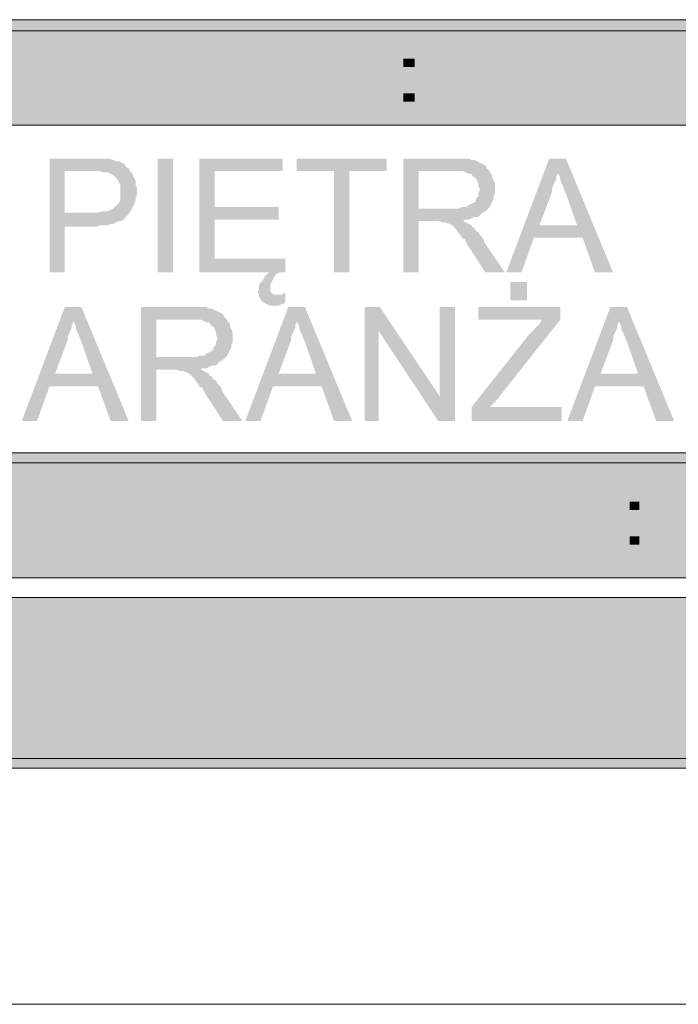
# Model space of a CAD drawing. Header units: millimetres. Extents: x -1147 to 4913, y -2332 to 921.
# Tile 77 of 119: x 4150 to 4250, y -2332 to -2181. Entities that reach past the tile are written whole.
import ezdxf

# ---------------------------------------------------------------- set-up
doc = ezdxf.new("R2010")
doc.units = ezdxf.units.MM
doc.header["$LTSCALE"] = 0.2
doc.layers.add('C00-00-00', color=7, linetype='Continuous')
doc.layers.add('CF7-FB-F5', color=7, linetype='Continuous', true_color=0xf7fbf5)

msp = doc.modelspace()

# ---------------------------------------------------------------- hatches: boundary and pattern name
at = {"layer": 'C00-00-00'}
h = msp.add_hatch(color=256, dxfattribs=at)
h.dxf.hatch_style = 2
h.paths.add_polyline_path([(4061.847, -2181.432), (4061.847, -2183.126), (4876.764, -2183.126)])
h = msp.add_hatch(color=256, dxfattribs=at)
h.dxf.hatch_style = 2
h.paths.add_polyline_path([(4061.847, -2181.432), (4876.764, -2181.432), (4876.764, -2183.126)])
h = msp.add_hatch(color=256, dxfattribs=at)
h.dxf.hatch_style = 2
h.paths.add_polyline_path([(4063.328, -2183.126), (4063.328, -2197.519), (4261.873, -2197.519)])
h = msp.add_hatch(color=256, dxfattribs=at)
h.dxf.hatch_style = 2
h.paths.add_polyline_path([(4063.328, -2183.126), (4261.873, -2183.126), (4261.873, -2197.519)])
h = msp.add_hatch(color=256, dxfattribs=at)
h.dxf.hatch_style = 2
h.paths.add_polyline_path([(4160.694, -2202.599), (4154.133, -2202.599), (4154.133, -2219.954), (4156.461, -2219.954), (4156.461, -2212.97), (4161.328, -2212.97), (4161.754, -2212.758), (4163.022, -2212.758), (4163.447, -2212.547), (4163.873, -2212.547), (4164.294, -2212.334), (4164.719, -2212.123), (4165.141, -2212.123), (4165.353, -2211.913), (4165.775, -2211.489), (4165.987, -2211.276), (4166.2, -2211.065), (4156.461, -2210.853), (4156.461, -2204.503), (4166.409, -2204.503), (4166.2, -2204.08), (4165.775, -2203.869), (4165.566, -2203.445), (4165.141, -2203.233), (4164.719, -2203.022), (4164.294, -2203.022), (4163.873, -2202.81), (4163.234, -2202.599), (4161.328, -2202.599)])
h = msp.add_hatch(color=256, dxfattribs=at)
h.dxf.hatch_style = 2
h.paths.add_polyline_path([(4172.974, -2219.954), (4172.974, -2202.599), (4170.646, -2202.599), (4170.646, -2219.954)])
h = msp.add_hatch(color=256, dxfattribs=at)
h.dxf.hatch_style = 2
h.paths.add_polyline_path([(4189.692, -2202.599), (4176.995, -2202.599), (4176.995, -2219.954), (4187.577, -2219.954), (4187.364, -2220.167), (4186.943, -2220.591), (4186.73, -2221.014), (4186.517, -2221.437), (4186.309, -2221.437), (4186.096, -2221.861), (4186.096, -2222.495), (4185.883, -2222.918), (4186.096, -2223.342), (4186.096, -2223.765), (4188.845, -2223.342), (4188.424, -2223.342), (4187.998, -2223.13), (4187.79, -2222.706), (4187.79, -2221.861), (4187.998, -2221.437), (4188.211, -2221.014), (4188.424, -2220.591), (4188.845, -2220.167), (4189.27, -2219.954), (4190.117, -2219.954), (4190.117, -2217.839), (4179.322, -2217.839), (4179.322, -2211.913), (4189.058, -2211.913), (4189.058, -2210.006), (4179.322, -2210.006), (4179.322, -2204.503), (4189.692, -2204.503)])
h = msp.add_hatch(color=256, dxfattribs=at)
h.dxf.hatch_style = 2
h.paths.add_polyline_path([(4205.567, -2202.599), (4191.811, -2202.599), (4191.811, -2204.503), (4197.525, -2204.503), (4197.525, -2219.954), (4199.853, -2219.954), (4199.853, -2204.503), (4205.567, -2204.503)])
h = msp.add_hatch(color=256, dxfattribs=at)
h.dxf.hatch_style = 2
h.paths.add_polyline_path([(4215.94, -2202.599), (4208.107, -2202.599), (4208.107, -2219.954), (4210.435, -2219.954), (4210.435, -2212.123), (4217.208, -2212.123), (4217.421, -2211.913), (4218.055, -2211.913), (4218.481, -2211.7), (4218.902, -2211.489), (4219.536, -2211.489), (4219.749, -2211.276), (4220.174, -2210.853), (4220.595, -2210.642), (4220.808, -2210.43), (4210.435, -2210.219), (4210.435, -2204.503), (4215.94, -2204.503), (4220.808, -2204.08), (4220.595, -2203.656), (4220.174, -2203.445), (4219.749, -2203.233), (4219.327, -2203.022), (4218.902, -2202.81), (4218.481, -2202.81), (4218.055, -2202.599), (4216.362, -2202.599)])
h = msp.add_hatch(color=256, dxfattribs=at)
h.dxf.hatch_style = 2
h.paths.add_polyline_path([(4232.875, -2202.599), (4230.335, -2202.599), (4223.774, -2219.954), (4226.101, -2219.954), (4228.003, -2214.664), (4235.415, -2214.664), (4228.85, -2212.758), (4230.756, -2207.678), (4230.756, -2207.255), (4230.969, -2206.62), (4231.182, -2206.197), (4231.394, -2205.774), (4231.394, -2205.35), (4231.603, -2204.927), (4231.603, -2204.292)])
h = msp.add_hatch(color=256, dxfattribs=at)
h.dxf.hatch_style = 2
h.paths.add_polyline_path([(4232.875, -2202.599), (4231.603, -2204.292), (4231.603, -2204.716), (4231.816, -2205.137), (4232.028, -2205.561), (4232.028, -2205.985), (4232.241, -2206.408), (4232.45, -2206.831), (4232.662, -2207.467), (4232.875, -2207.891), (4234.569, -2212.758), (4228.85, -2212.758), (4235.415, -2214.664), (4237.317, -2219.954), (4240.07, -2219.954)])
h = msp.add_hatch(color=256, dxfattribs=at)
h.dxf.hatch_style = 2
h.paths.add_polyline_path([(4166.409, -2204.503), (4160.907, -2204.503), (4161.754, -2204.503), (4162.388, -2204.716), (4163.022, -2204.716), (4163.447, -2204.927), (4163.873, -2205.137), (4164.081, -2205.35), (4164.507, -2205.774), (4164.719, -2206.197), (4164.928, -2206.62), (4164.928, -2208.949), (4164.719, -2209.372), (4164.507, -2209.583), (4164.081, -2210.006), (4163.873, -2210.219), (4163.447, -2210.43), (4163.022, -2210.642), (4162.175, -2210.642), (4161.541, -2210.853), (4156.461, -2210.853), (4166.2, -2211.065), (4166.409, -2210.642), (4166.621, -2210.43), (4166.834, -2210.006), (4167.047, -2209.583), (4167.255, -2208.949), (4167.255, -2208.525), (4167.468, -2208.101), (4167.468, -2207.467), (4167.468, -2207.044), (4167.255, -2206.62), (4167.255, -2205.985), (4167.047, -2205.561), (4166.834, -2205.137), (4166.834, -2204.927)])
h = msp.add_hatch(color=256, dxfattribs=at)
h.dxf.hatch_style = 2
h.paths.add_polyline_path([(4220.808, -2204.08), (4215.94, -2204.503), (4217.208, -2204.503), (4217.634, -2204.716), (4218.055, -2204.927), (4218.481, -2204.927), (4218.693, -2205.35), (4219.115, -2205.561), (4219.327, -2205.985), (4219.536, -2206.408), (4219.536, -2206.831), (4219.749, -2207.255), (4219.749, -2207.467), (4219.536, -2207.891), (4219.536, -2208.314), (4219.115, -2208.736), (4219.115, -2209.159), (4218.693, -2209.372), (4218.268, -2209.583), (4217.847, -2209.795), (4217.847, -2210.006), (4217, -2210.006), (4216.574, -2210.219), (4210.435, -2210.219), (4220.808, -2210.43), (4221.234, -2210.006), (4221.446, -2209.583), (4221.655, -2209.159), (4221.868, -2208.736), (4221.868, -2208.314), (4222.08, -2207.891), (4222.08, -2206.408), (4221.868, -2205.985), (4221.655, -2205.561), (4221.655, -2205.137), (4221.234, -2204.716), (4221.234, -2204.503)])
h = msp.add_hatch(color=256, dxfattribs=at)
h.dxf.hatch_style = 2
h.paths.add_polyline_path([(4217.208, -2212.123), (4213.188, -2212.123), (4213.4, -2212.123), (4214.034, -2212.334), (4214.46, -2212.334), (4215.094, -2212.547), (4215.515, -2212.758), (4215.94, -2213.181), (4216.153, -2213.394), (4216.574, -2214.028), (4216.787, -2214.24), (4217, -2214.664), (4217.421, -2214.875), (4217.634, -2215.298), (4217.847, -2215.722), (4218.268, -2216.356), (4220.595, -2219.954), (4223.561, -2219.954), (4220.387, -2215.298), (4220.387, -2215.087), (4220.174, -2214.664), (4219.749, -2214.24), (4219.536, -2213.817), (4219.115, -2213.604), (4218.902, -2213.181), (4218.481, -2212.97), (4218.481, -2212.758), (4218.055, -2212.547), (4217.634, -2212.334)])
h = msp.add_hatch(color=256, dxfattribs=at)
h.dxf.hatch_style = 2
h.paths.add_polyline_path([(4226.948, -2224.189), (4226.948, -2221.437), (4224.407, -2221.437), (4224.407, -2224.189)])
h = msp.add_hatch(color=256, dxfattribs=at)
h.dxf.hatch_style = 2
h.paths.add_polyline_path([(4190.117, -2223.13), (4189.904, -2223.13), (4189.483, -2223.342), (4188.845, -2223.342), (4186.096, -2223.765), (4186.309, -2223.976), (4186.517, -2224.4), (4186.943, -2224.612), (4187.364, -2224.823), (4187.79, -2225.036), (4189.058, -2225.036), (4189.483, -2224.823), (4190.117, -2224.612)])
h = msp.add_hatch(color=256, dxfattribs=at)
h.dxf.hatch_style = 2
h.paths.add_polyline_path([(4159.001, -2225.246), (4156.461, -2225.246), (4149.899, -2242.604), (4152.227, -2242.604), (4154.133, -2237.312), (4161.541, -2237.312), (4154.98, -2235.407), (4156.886, -2230.326), (4156.886, -2229.903), (4157.099, -2229.268), (4157.307, -2228.845), (4157.52, -2228.421), (4157.52, -2227.998), (4157.733, -2227.575), (4157.733, -2226.94)])
h = msp.add_hatch(color=256, dxfattribs=at)
h.dxf.hatch_style = 2
h.paths.add_polyline_path([(4159.001, -2225.246), (4157.733, -2226.94), (4157.733, -2227.364), (4157.945, -2227.787), (4158.154, -2228.21), (4158.154, -2228.634), (4158.367, -2229.057), (4158.579, -2229.481), (4158.792, -2230.115), (4159.001, -2230.539), (4160.694, -2235.407), (4154.98, -2235.407), (4161.541, -2237.312), (4163.447, -2242.604), (4166.2, -2242.604)])
h = msp.add_hatch(color=256, dxfattribs=at)
h.dxf.hatch_style = 2
h.paths.add_polyline_path([(4175.935, -2225.246), (4168.102, -2225.246), (4168.102, -2242.604), (4170.43, -2242.604), (4170.43, -2234.771), (4177.203, -2234.771), (4177.416, -2234.56), (4178.05, -2234.56), (4178.476, -2234.348), (4178.897, -2234.137), (4179.535, -2234.137), (4179.744, -2233.924), (4180.169, -2233.501), (4180.59, -2233.29), (4180.803, -2233.079), (4170.43, -2232.867), (4170.43, -2227.151), (4175.935, -2227.151), (4180.803, -2226.728), (4180.59, -2226.304), (4180.169, -2226.093), (4179.744, -2225.882), (4179.322, -2225.67), (4178.897, -2225.459), (4178.476, -2225.459), (4178.05, -2225.246), (4176.361, -2225.246)])
h = msp.add_hatch(color=256, dxfattribs=at)
h.dxf.hatch_style = 2
h.paths.add_polyline_path([(4193.083, -2225.246), (4190.538, -2225.246), (4183.977, -2242.604), (4186.309, -2242.604), (4188.211, -2237.312), (4195.619, -2237.312), (4189.058, -2235.407), (4190.964, -2230.326), (4190.964, -2229.903), (4191.177, -2229.268), (4191.385, -2228.845), (4191.598, -2228.421), (4191.598, -2227.998), (4191.811, -2227.575), (4191.811, -2226.94)])
h = msp.add_hatch(color=256, dxfattribs=at)
h.dxf.hatch_style = 2
h.paths.add_polyline_path([(4193.083, -2225.246), (4191.811, -2226.94), (4191.811, -2227.364), (4192.023, -2227.787), (4192.232, -2228.21), (4192.232, -2228.634), (4192.445, -2229.057), (4192.657, -2229.481), (4192.87, -2230.115), (4193.083, -2230.539), (4194.772, -2235.407), (4189.058, -2235.407), (4195.619, -2237.312), (4197.525, -2242.604), (4200.278, -2242.604)])
h = msp.add_hatch(color=256, dxfattribs=at)
h.dxf.hatch_style = 2
h.paths.add_polyline_path([(4204.512, -2225.246), (4202.184, -2225.246), (4202.184, -2242.604), (4204.299, -2242.604), (4204.299, -2228.845)])
h = msp.add_hatch(color=256, dxfattribs=at)
h.dxf.hatch_style = 2
h.paths.add_polyline_path([(4204.512, -2225.246), (4204.299, -2228.845), (4213.4, -2242.604), (4213.613, -2238.793)])
h = msp.add_hatch(color=256, dxfattribs=at)
h.dxf.hatch_style = 2
h.paths.add_polyline_path([(4215.94, -2225.246), (4213.613, -2225.246), (4213.613, -2238.793), (4213.4, -2242.604), (4215.94, -2242.604)])
h = msp.add_hatch(color=256, dxfattribs=at)
h.dxf.hatch_style = 2
h.paths.add_polyline_path([(4232.028, -2225.246), (4219.536, -2225.246), (4219.536, -2227.151), (4229.275, -2227.151), (4229.063, -2227.364), (4228.85, -2227.787), (4228.429, -2228.21), (4228.216, -2228.421), (4227.795, -2228.845), (4227.369, -2229.268), (4218.481, -2240.487), (4218.481, -2242.604), (4232.241, -2242.604), (4232.241, -2240.487), (4221.234, -2240.487), (4222.293, -2239.429), (4232.028, -2227.151)])
h = msp.add_hatch(color=256, dxfattribs=at)
h.dxf.hatch_style = 2
h.paths.add_polyline_path([(4242.189, -2225.246), (4239.649, -2225.246), (4233.084, -2242.604), (4235.415, -2242.604), (4237.317, -2237.312), (4244.725, -2237.312), (4238.164, -2235.407), (4240.07, -2230.326), (4240.07, -2229.903), (4240.283, -2229.268), (4240.496, -2228.845), (4240.704, -2228.421), (4240.704, -2227.998), (4240.917, -2227.575), (4240.917, -2226.94)])
h = msp.add_hatch(color=256, dxfattribs=at)
h.dxf.hatch_style = 2
h.paths.add_polyline_path([(4242.189, -2225.246), (4240.917, -2226.94), (4240.917, -2227.364), (4241.13, -2227.787), (4241.342, -2228.21), (4241.342, -2228.634), (4241.551, -2229.057), (4241.764, -2229.481), (4241.976, -2230.115), (4242.189, -2230.539), (4243.878, -2235.407), (4238.164, -2235.407), (4244.725, -2237.312), (4246.631, -2242.604), (4249.384, -2242.604)])
h = msp.add_hatch(color=256, dxfattribs=at)
h.dxf.hatch_style = 2
h.paths.add_polyline_path([(4180.803, -2226.728), (4175.935, -2227.151), (4177.203, -2227.151), (4177.629, -2227.364), (4178.05, -2227.575), (4178.476, -2227.575), (4178.688, -2227.998), (4179.11, -2228.21), (4179.322, -2228.634), (4179.535, -2229.057), (4179.535, -2229.481), (4179.744, -2229.903), (4179.744, -2230.115), (4179.535, -2230.539), (4179.535, -2230.962), (4179.11, -2231.385), (4179.11, -2231.809), (4178.688, -2232.02), (4178.263, -2232.232), (4177.842, -2232.443), (4177.842, -2232.656), (4176.995, -2232.656), (4176.569, -2232.867), (4170.43, -2232.867), (4180.803, -2233.079), (4181.224, -2232.656), (4181.437, -2232.232), (4181.65, -2231.809), (4181.863, -2231.385), (4181.863, -2230.962), (4182.075, -2230.539), (4182.075, -2229.057), (4181.863, -2228.634), (4181.65, -2228.21), (4181.65, -2227.787), (4181.224, -2227.364), (4181.224, -2227.151)])
h = msp.add_hatch(color=256, dxfattribs=at)
h.dxf.hatch_style = 2
h.paths.add_polyline_path([(4177.203, -2234.771), (4173.182, -2234.771), (4173.395, -2234.771), (4174.029, -2234.984), (4174.455, -2234.984), (4175.089, -2235.195), (4175.514, -2235.407), (4175.935, -2235.83), (4176.148, -2236.042), (4176.569, -2236.678), (4176.782, -2236.888), (4176.995, -2237.312), (4177.416, -2237.523), (4177.629, -2237.946), (4177.842, -2238.369), (4178.263, -2239.006), (4180.59, -2242.604), (4183.556, -2242.604), (4180.378, -2237.946), (4180.378, -2237.735), (4180.169, -2237.312), (4179.744, -2236.888), (4179.535, -2236.465), (4179.11, -2236.254), (4178.897, -2235.83), (4178.476, -2235.618), (4178.476, -2235.407), (4178.05, -2235.195), (4177.629, -2234.984)])
h = msp.add_hatch(color=256, dxfattribs=at)
h.dxf.hatch_style = 2
h.paths.add_polyline_path([(4061.847, -2247.471), (4061.847, -2248.954), (4876.764, -2248.954)])
h = msp.add_hatch(color=256, dxfattribs=at)
h.dxf.hatch_style = 2
h.paths.add_polyline_path([(4061.847, -2247.471), (4876.764, -2247.471), (4876.764, -2248.954)])
h = msp.add_hatch(color=256, dxfattribs=at)
h.dxf.hatch_style = 2
h.paths.add_polyline_path([(4063.328, -2248.954), (4063.328, -2266.522), (4875.282, -2266.522)])
h = msp.add_hatch(color=256, dxfattribs=at)
h.dxf.hatch_style = 2
h.paths.add_polyline_path([(4063.328, -2248.954), (4875.282, -2248.954), (4875.282, -2266.522)])
h = msp.add_hatch(color=256, dxfattribs=at)
h.dxf.hatch_style = 2
h.paths.add_polyline_path([(4063.328, -2269.485), (4063.328, -2294.039), (4875.282, -2294.039)])
h = msp.add_hatch(color=256, dxfattribs=at)
h.dxf.hatch_style = 2
h.paths.add_polyline_path([(4063.328, -2269.485), (4875.282, -2269.485), (4875.282, -2294.039)])
h = msp.add_hatch(color=256, dxfattribs=at)
h.dxf.hatch_style = 2
h.paths.add_polyline_path([(4061.847, -2294.039), (4061.847, -2295.52), (4876.764, -2295.52)])
h = msp.add_hatch(color=256, dxfattribs=at)
h.dxf.hatch_style = 2
h.paths.add_polyline_path([(4061.847, -2294.039), (4876.764, -2294.039), (4876.764, -2295.52)])
at = {"layer": 'CF7-FB-F5'}
h = msp.add_hatch(color=256, dxfattribs=at)
h.dxf.hatch_style = 2
h.paths.add_polyline_path([(4154.771, -2184.818), (4153.499, -2184.818), (4153.074, -2185.03), (4152.652, -2185.03), (4152.227, -2185.241), (4152.018, -2185.241), (4151.806, -2185.454), (4151.38, -2185.665), (4151.172, -2185.877), (4150.959, -2186.088), (4150.746, -2186.3), (4150.746, -2186.724), (4150.533, -2186.935), (4150.533, -2187.358), (4150.533, -2187.782), (4150.746, -2187.993), (4150.746, -2188.205), (4150.959, -2188.416), (4151.172, -2188.629), (4151.38, -2188.839), (4151.593, -2188.839), (4152.018, -2189.052), (4152.227, -2189.263), (4152.44, -2189.263), (4152.652, -2189.475), (4153.286, -2189.475), (4153.712, -2189.686), (4154.558, -2189.686), (4154.771, -2189.899), (4155.618, -2189.899), (4155.827, -2190.11), (4156.673, -2190.11), (4156.886, -2190.322), (4157.099, -2190.533), (4157.52, -2190.533), (4157.733, -2190.746), (4157.733, -2190.957), (4157.945, -2191.168), (4157.945, -2191.591), (4157.945, -2191.804), (4157.733, -2192.014), (4157.52, -2192.227), (4157.52, -2192.438), (4157.307, -2192.65), (4156.886, -2192.65), (4156.673, -2192.861), (4156.039, -2192.861), (4155.827, -2193.074), (4151.172, -2193.074), (4151.38, -2193.285), (4151.593, -2193.285), (4151.806, -2193.497), (4152.227, -2193.708), (4152.652, -2193.708), (4152.861, -2193.921), (4153.712, -2193.921), (4154.133, -2194.132), (4155.827, -2194.132), (4156.252, -2193.921), (4157.099, -2193.921), (4157.307, -2193.708), (4157.52, -2193.708), (4157.733, -2193.497), (4157.945, -2193.497), (4158.367, -2193.285), (4158.579, -2193.074), (4158.792, -2192.861), (4159.001, -2192.65), (4159.213, -2192.438), (4159.213, -2192.014), (4159.426, -2191.804), (4159.426, -2190.746), (4159.213, -2190.533), (4159.213, -2190.322), (4159.001, -2190.11), (4158.792, -2189.899), (4158.579, -2189.686), (4158.367, -2189.686), (4158.154, -2189.475), (4157.733, -2189.263), (4157.307, -2189.263), (4157.307, -2189.052), (4156.673, -2189.052), (4156.461, -2188.839), (4155.618, -2188.839), (4155.405, -2188.629), (4154.558, -2188.629), (4154.133, -2188.416), (4153.712, -2188.416), (4153.286, -2188.205), (4152.861, -2188.205), (4152.652, -2187.993), (4152.44, -2187.993), (4152.44, -2187.782), (4152.227, -2187.569), (4152.018, -2187.358), (4152.018, -2186.935), (4152.227, -2186.724), (4152.227, -2186.511), (4152.44, -2186.3), (4152.652, -2186.3), (4152.861, -2186.088), (4153.074, -2186.088), (4153.286, -2185.877), (4158.367, -2185.877), (4158.154, -2185.665), (4157.945, -2185.454), (4157.52, -2185.241), (4157.307, -2185.241), (4157.099, -2185.03), (4156.252, -2185.03), (4156.039, -2184.818), (4154.98, -2184.818)])
h = msp.add_hatch(color=256, dxfattribs=at)
h.dxf.hatch_style = 2
h.paths.add_polyline_path([(4163.234, -2185.03), (4161.541, -2185.03), (4161.541, -2190.11), (4161.541, -2190.957), (4161.754, -2191.38), (4161.754, -2192.014), (4161.966, -2192.227), (4161.966, -2192.438), (4162.175, -2192.65), (4162.388, -2192.861), (4162.6, -2193.074), (4165.987, -2193.074), (4165.566, -2193.074), (4165.353, -2192.861), (4164.719, -2192.861), (4164.294, -2192.65), (4163.873, -2192.438), (4163.66, -2192.227), (4163.66, -2192.014), (4163.447, -2191.804), (4163.447, -2191.591), (4163.234, -2191.591), (4163.234, -2190.11)])
h = msp.add_hatch(color=256, dxfattribs=at)
h.dxf.hatch_style = 2
h.paths.add_polyline_path([(4170.855, -2185.03), (4169.162, -2185.03), (4169.162, -2191.591), (4168.949, -2191.804), (4168.949, -2192.014), (4168.74, -2192.227), (4168.528, -2192.438), (4168.315, -2192.65), (4168.102, -2192.65), (4167.893, -2192.861), (4167.255, -2192.861), (4166.834, -2193.074), (4162.6, -2193.074), (4162.813, -2193.285), (4163.022, -2193.285), (4163.234, -2193.497), (4163.447, -2193.708), (4163.873, -2193.708), (4164.294, -2193.921), (4164.719, -2193.921), (4165.141, -2194.132), (4167.255, -2194.132), (4167.468, -2193.921), (4168.102, -2193.921), (4168.528, -2193.708), (4168.74, -2193.708), (4168.949, -2193.497), (4169.162, -2193.497), (4169.587, -2193.285), (4169.796, -2193.074), (4170.008, -2192.861), (4170.008, -2192.65), (4170.221, -2192.438), (4170.43, -2192.227), (4170.43, -2192.014), (4170.642, -2191.804), (4170.642, -2190.957), (4170.855, -2190.746), (4170.855, -2190.11)])
h = msp.add_hatch(color=256, dxfattribs=at)
h.dxf.hatch_style = 2
h.paths.add_polyline_path([(4174.876, -2185.03), (4173.395, -2185.03), (4173.395, -2193.921), (4174.876, -2193.921), (4174.876, -2186.935)])
h = msp.add_hatch(color=256, dxfattribs=at)
h.dxf.hatch_style = 2
h.paths.add_polyline_path([(4174.876, -2185.03), (4174.876, -2186.935), (4181.016, -2193.921), (4181.016, -2192.014)])
h = msp.add_hatch(color=256, dxfattribs=at)
h.dxf.hatch_style = 2
h.paths.add_polyline_path([(4182.497, -2185.03), (4181.016, -2185.03), (4181.016, -2193.921), (4182.497, -2193.921)])
h = msp.add_hatch(color=256, dxfattribs=at)
h.dxf.hatch_style = 2
h.paths.add_polyline_path([(4186.73, -2185.03), (4185.037, -2185.03), (4185.037, -2193.921), (4186.73, -2193.921), (4186.73, -2189.475)])
h = msp.add_hatch(color=256, dxfattribs=at)
h.dxf.hatch_style = 2
h.paths.add_polyline_path([(4194.563, -2185.03), (4192.445, -2185.03), (4186.73, -2189.475), (4186.73, -2190.746), (4188.636, -2189.475), (4189.692, -2188.629)])
h = msp.add_hatch(color=256, dxfattribs=at)
h.dxf.hatch_style = 2
h.paths.add_polyline_path([(4197.738, -2185.03), (4196.044, -2185.03), (4196.044, -2190.11), (4196.044, -2190.957), (4196.257, -2191.38), (4196.257, -2191.804), (4196.466, -2192.014), (4196.466, -2192.438), (4196.678, -2192.65), (4196.891, -2192.861), (4197.104, -2193.074), (4200.487, -2193.074), (4200.065, -2193.074), (4199.853, -2192.861), (4199.218, -2192.861), (4198.793, -2192.65), (4198.372, -2192.438), (4198.159, -2192.227), (4198.159, -2192.014), (4197.946, -2191.804), (4197.946, -2191.591), (4197.738, -2191.591), (4197.738, -2190.11)])
h = msp.add_hatch(color=256, dxfattribs=at)
h.dxf.hatch_style = 2
h.paths.add_polyline_path([(4205.358, -2185.03), (4203.665, -2185.03), (4203.665, -2191.591), (4203.452, -2191.804), (4203.452, -2192.014), (4203.239, -2192.227), (4203.031, -2192.438), (4202.818, -2192.65), (4202.605, -2192.65), (4202.393, -2192.861), (4201.759, -2192.861), (4201.333, -2193.074), (4197.104, -2193.074), (4197.312, -2193.285), (4197.525, -2193.285), (4197.738, -2193.497), (4197.946, -2193.708), (4198.372, -2193.708), (4198.793, -2193.921), (4199.218, -2193.921), (4199.64, -2194.132), (4201.759, -2194.132), (4201.971, -2193.921), (4202.605, -2193.921), (4203.031, -2193.708), (4203.239, -2193.708), (4203.452, -2193.497), (4203.665, -2193.497), (4204.086, -2193.285), (4204.299, -2193.074), (4204.512, -2192.861), (4204.512, -2192.65), (4204.724, -2192.438), (4204.933, -2192.227), (4204.933, -2192.014), (4205.146, -2191.804), (4205.146, -2190.957), (4205.358, -2190.746), (4205.358, -2190.11)])
h = msp.add_hatch(color=256, dxfattribs=at)
h.dxf.hatch_style = 2
h.paths.add_polyline_path([(4158.367, -2185.877), (4154.771, -2185.877), (4156.039, -2185.877), (4156.252, -2186.088), (4156.673, -2186.088), (4156.886, -2186.3), (4157.099, -2186.511), (4157.307, -2186.724), (4157.52, -2186.935), (4157.52, -2187.569), (4159.001, -2187.569), (4159.001, -2186.724), (4158.792, -2186.511), (4158.579, -2186.3), (4158.579, -2186.088)])
h = msp.add_hatch(color=256, dxfattribs=at)
h.dxf.hatch_style = 2
h.paths.add_polyline_path([(4209.801, -2188.629), (4209.801, -2187.358), (4208.107, -2187.358), (4208.107, -2188.629)])
h = msp.add_hatch(color=256, dxfattribs=at)
h.dxf.hatch_style = 2
h.paths.add_polyline_path([(4189.692, -2188.629), (4188.636, -2189.475), (4192.657, -2193.921), (4194.772, -2193.921)])
h = msp.add_hatch(color=256, dxfattribs=at)
h.dxf.hatch_style = 2
h.paths.add_polyline_path([(4151.593, -2190.957), (4150.112, -2190.957), (4150.112, -2191.591), (4150.325, -2191.804), (4150.325, -2192.014), (4150.533, -2192.227), (4150.533, -2192.438), (4150.746, -2192.65), (4150.959, -2192.861), (4151.172, -2193.074), (4154.98, -2193.074), (4154.558, -2193.074), (4154.133, -2192.861), (4153.499, -2192.861), (4153.286, -2192.65), (4153.074, -2192.65), (4152.652, -2192.438), (4152.44, -2192.438), (4152.227, -2192.227), (4152.018, -2192.014), (4152.018, -2191.804), (4151.806, -2191.804), (4151.806, -2191.38), (4151.593, -2191.168)])
h = msp.add_hatch(color=256, dxfattribs=at)
h.dxf.hatch_style = 2
h.paths.add_polyline_path([(4209.801, -2193.921), (4209.801, -2192.65), (4208.107, -2192.65), (4208.107, -2193.921)])
h = msp.add_hatch(color=256, dxfattribs=at)
h.dxf.hatch_style = 2
h.paths.add_polyline_path([(4174.667, -2252.34), (4173.182, -2252.34), (4176.148, -2261.441), (4176.995, -2260.172), (4176.995, -2259.749), (4176.782, -2259.536), (4176.782, -2259.113), (4176.569, -2258.902), (4176.569, -2258.266)])
h = msp.add_hatch(color=256, dxfattribs=at)
h.dxf.hatch_style = 2
h.paths.add_polyline_path([(4181.65, -2252.34), (4179.744, -2252.34), (4177.629, -2258.479), (4177.416, -2258.479), (4177.416, -2259.113), (4177.203, -2259.325), (4177.203, -2259.749), (4176.995, -2260.172), (4176.148, -2261.441), (4177.842, -2261.441), (4180.378, -2254.668), (4180.378, -2254.033), (4180.59, -2253.823), (4180.59, -2253.61)])
h = msp.add_hatch(color=256, dxfattribs=at)
h.dxf.hatch_style = 2
h.paths.add_polyline_path([(4181.65, -2252.34), (4180.59, -2253.61), (4180.803, -2253.61), (4180.803, -2254.246), (4181.016, -2254.668), (4183.556, -2261.441), (4184.19, -2260.172), (4184.19, -2259.749), (4183.977, -2259.536), (4183.977, -2258.689), (4183.769, -2258.479), (4183.769, -2258.266), (4183.556, -2258.055), (4183.556, -2257.421), (4183.343, -2257.208), (4183.343, -2256.997)])
h = msp.add_hatch(color=256, dxfattribs=at)
h.dxf.hatch_style = 2
h.paths.add_polyline_path([(4188.211, -2252.34), (4186.517, -2252.34), (4184.824, -2258.266), (4184.615, -2258.479), (4184.615, -2258.902), (4184.403, -2259.325), (4184.403, -2259.749), (4184.19, -2259.96), (4184.19, -2260.172), (4183.556, -2261.441), (4185.037, -2261.441)])
h = msp.add_hatch(color=256, dxfattribs=at)
h.dxf.hatch_style = 2
h.paths.add_polyline_path([(4198.159, -2252.34), (4189.692, -2252.34), (4189.692, -2261.441), (4198.372, -2261.441), (4198.372, -2260.383), (4191.177, -2260.383), (4191.177, -2257.208), (4197.738, -2257.208), (4197.738, -2256.15), (4191.177, -2256.15), (4191.177, -2253.399), (4198.159, -2253.399)])
h = msp.add_hatch(color=256, dxfattribs=at)
h.dxf.hatch_style = 2
h.paths.add_polyline_path([(4205.78, -2252.34), (4200.487, -2252.34), (4200.487, -2261.441), (4202.184, -2261.441), (4202.184, -2257.421), (4206.626, -2257.421), (4206.839, -2257.208), (4207.473, -2257.208), (4207.899, -2256.997), (4208.533, -2256.997), (4208.741, -2256.785), (4208.954, -2256.574), (4209.167, -2256.574), (4209.167, -2256.361), (4202.184, -2256.361), (4202.184, -2253.399), (4205.78, -2253.399), (4209.167, -2253.186), (4208.954, -2252.975), (4208.741, -2252.975), (4208.32, -2252.763), (4208.107, -2252.763), (4208.107, -2252.552), (4206.839, -2252.552), (4206.626, -2252.34), (4206.205, -2252.34)])
h = msp.add_hatch(color=256, dxfattribs=at)
h.dxf.hatch_style = 2
h.paths.add_polyline_path([(4216.362, -2252.34), (4214.881, -2252.34), (4214.46, -2252.552), (4214.247, -2252.552), (4214.034, -2252.763), (4213.613, -2252.763), (4213.4, -2252.975), (4213.188, -2253.186), (4212.979, -2253.186), (4212.766, -2253.399), (4212.766, -2253.61), (4212.553, -2253.823), (4212.341, -2254.033), (4212.341, -2255.514), (4212.553, -2255.727), (4212.766, -2255.938), (4212.979, -2256.15), (4213.188, -2256.361), (4213.4, -2256.361), (4213.613, -2256.574), (4213.826, -2256.785), (4214.46, -2256.785), (4214.672, -2256.997), (4215.094, -2256.997), (4215.306, -2257.208), (4216.153, -2257.208), (4216.362, -2257.421), (4217.208, -2257.421), (4217.634, -2257.632), (4218.268, -2257.632), (4218.481, -2257.843), (4218.902, -2257.843), (4219.115, -2258.055), (4219.327, -2258.266), (4219.536, -2258.479), (4219.536, -2259.536), (4219.327, -2259.749), (4219.115, -2259.96), (4218.902, -2259.96), (4218.693, -2260.172), (4218.268, -2260.383), (4217.421, -2260.383), (4217, -2260.596), (4212.766, -2260.596), (4212.979, -2260.596), (4213.188, -2260.807), (4213.613, -2261.019), (4213.826, -2261.019), (4214.034, -2261.23), (4214.46, -2261.23), (4214.672, -2261.441), (4215.728, -2261.441), (4216.153, -2261.653), (4217.421, -2261.653), (4217.847, -2261.441), (4218.481, -2261.441), (4218.693, -2261.23), (4219.115, -2261.23), (4219.536, -2261.019), (4219.749, -2261.019), (4219.961, -2260.807), (4220.174, -2260.596), (4220.387, -2260.383), (4220.595, -2260.172), (4220.808, -2260.172), (4220.808, -2259.749), (4221.021, -2259.536), (4221.021, -2258.055), (4220.808, -2257.843), (4220.595, -2257.632), (4220.387, -2257.421), (4220.174, -2257.208), (4219.961, -2256.997), (4219.749, -2256.997), (4219.536, -2256.785), (4219.115, -2256.785), (4219.115, -2256.574), (4218.481, -2256.574), (4218.055, -2256.361), (4217.421, -2256.361), (4217, -2256.15), (4216.153, -2256.15), (4215.728, -2255.938), (4215.306, -2255.938), (4215.094, -2255.727), (4214.46, -2255.727), (4214.247, -2255.514), (4214.034, -2255.304), (4213.826, -2255.091), (4213.826, -2254.246), (4214.034, -2254.033), (4214.034, -2253.823), (4214.46, -2253.823), (4214.46, -2253.61), (4214.672, -2253.61), (4215.094, -2253.399), (4219.961, -2253.399), (4219.749, -2253.186), (4219.536, -2252.975), (4219.327, -2252.763), (4218.902, -2252.763), (4218.693, -2252.552), (4218.268, -2252.552), (4218.055, -2252.34), (4216.787, -2252.34)])
h = msp.add_hatch(color=256, dxfattribs=at)
h.dxf.hatch_style = 2
h.paths.add_polyline_path([(4228.85, -2252.34), (4227.369, -2252.34), (4227.369, -2259.325), (4227.157, -2259.536), (4227.157, -2259.749), (4226.948, -2259.96), (4226.735, -2260.172), (4226.523, -2260.383), (4226.31, -2260.383), (4225.888, -2260.596), (4225.676, -2260.596), (4228.429, -2260.596), (4228.429, -2260.383), (4228.641, -2260.172), (4228.641, -2259.96), (4228.85, -2259.749), (4228.85, -2258.479)])
h = msp.add_hatch(color=256, dxfattribs=at)
h.dxf.hatch_style = 2
h.paths.add_polyline_path([(4236.262, -2252.34), (4234.569, -2252.34), (4230.122, -2261.441), (4231.816, -2261.441), (4233.084, -2258.689), (4237.951, -2258.689), (4233.509, -2257.632), (4234.777, -2255.091), (4234.99, -2254.88), (4234.99, -2254.668), (4235.203, -2254.246), (4235.203, -2253.823), (4235.415, -2253.61), (4235.415, -2253.399)])
h = msp.add_hatch(color=256, dxfattribs=at)
h.dxf.hatch_style = 2
h.paths.add_polyline_path([(4236.262, -2252.34), (4235.415, -2253.399), (4235.415, -2253.61), (4235.624, -2253.823), (4235.624, -2254.033), (4235.837, -2254.246), (4235.837, -2254.457), (4236.049, -2254.668), (4236.049, -2254.88), (4236.262, -2255.304), (4237.53, -2257.632), (4233.509, -2257.632), (4237.951, -2258.689), (4239.224, -2261.441), (4241.13, -2261.441)])
h = msp.add_hatch(color=256, dxfattribs=at)
h.dxf.hatch_style = 2
h.paths.add_polyline_path([(4209.167, -2253.186), (4205.78, -2253.399), (4206.626, -2253.399), (4207.052, -2253.61), (4207.473, -2253.61), (4207.686, -2253.823), (4207.899, -2254.033), (4208.107, -2254.246), (4208.107, -2254.457), (4208.32, -2254.668), (4208.32, -2255.304), (4208.107, -2255.514), (4207.899, -2255.727), (4207.686, -2255.938), (4207.473, -2256.15), (4207.052, -2256.15), (4206.839, -2256.361), (4202.184, -2256.361), (4209.379, -2256.361), (4209.588, -2256.15), (4209.588, -2255.938), (4209.801, -2255.727), (4209.801, -2254.033), (4209.588, -2253.823), (4209.379, -2253.61), (4209.379, -2253.399)])
h = msp.add_hatch(color=256, dxfattribs=at)
h.dxf.hatch_style = 2
h.paths.add_polyline_path([(4219.961, -2253.399), (4216.362, -2253.399), (4217.634, -2253.399), (4218.055, -2253.61), (4218.268, -2253.61), (4218.481, -2253.823), (4218.693, -2253.823), (4218.902, -2254.033), (4219.115, -2254.246), (4219.115, -2254.457), (4219.327, -2254.88), (4219.327, -2255.091), (4220.808, -2254.88), (4220.808, -2254.668), (4220.595, -2254.457), (4220.595, -2254.246), (4220.387, -2254.033), (4220.387, -2253.823), (4220.174, -2253.61)])
h = msp.add_hatch(color=256, dxfattribs=at)
h.dxf.hatch_style = 2
h.paths.add_polyline_path([(4244.091, -2256.15), (4244.091, -2254.88), (4242.61, -2254.88), (4242.61, -2256.15)])
h = msp.add_hatch(color=256, dxfattribs=at)
h.dxf.hatch_style = 2
h.paths.add_polyline_path([(4206.626, -2257.421), (4203.878, -2257.421), (4204.933, -2257.421), (4205.146, -2257.632), (4205.567, -2257.632), (4205.567, -2257.843), (4205.78, -2257.843), (4205.992, -2258.055), (4206.205, -2258.266), (4206.414, -2258.479), (4206.626, -2258.689), (4206.839, -2258.902), (4206.839, -2259.113), (4207.052, -2259.325), (4207.26, -2259.536), (4208.954, -2261.441), (4210.86, -2261.441), (4208.741, -2258.902), (4208.533, -2258.689), (4208.32, -2258.479), (4208.107, -2258.266), (4207.899, -2258.055), (4207.686, -2257.843), (4207.473, -2257.843), (4207.473, -2257.632), (4207.26, -2257.632), (4207.052, -2257.421)])
h = msp.add_hatch(color=256, dxfattribs=at)
h.dxf.hatch_style = 2
h.paths.add_polyline_path([(4213.188, -2258.479), (4211.707, -2258.479), (4211.919, -2258.689), (4211.919, -2259.536), (4212.132, -2259.749), (4212.341, -2259.96), (4212.553, -2260.172), (4212.553, -2260.383), (4212.766, -2260.596), (4216.787, -2260.596), (4216.574, -2260.596), (4216.153, -2260.383), (4215.306, -2260.383), (4214.881, -2260.172), (4214.672, -2260.172), (4214.46, -2259.96), (4214.247, -2259.96), (4214.034, -2259.749), (4213.826, -2259.536), (4213.613, -2259.325), (4213.613, -2259.113), (4213.4, -2258.902), (4213.4, -2258.689)])
h = msp.add_hatch(color=256, dxfattribs=at)
h.dxf.hatch_style = 2
h.paths.add_polyline_path([(4223.774, -2258.689), (4222.502, -2258.902), (4222.502, -2259.96), (4222.714, -2260.172), (4222.714, -2260.383), (4222.927, -2260.596), (4223.136, -2260.807), (4223.348, -2261.019), (4223.561, -2261.019), (4223.774, -2261.23), (4223.982, -2261.23), (4224.195, -2261.441), (4224.829, -2261.441), (4225.254, -2261.653), (4226.101, -2261.653), (4226.523, -2261.441), (4227.157, -2261.441), (4227.369, -2261.23), (4227.795, -2261.019), (4228.003, -2261.019), (4228.216, -2260.807), (4228.429, -2260.596), (4225.467, -2260.596), (4225.042, -2260.383), (4224.62, -2260.383), (4224.408, -2260.172), (4224.195, -2259.96), (4223.982, -2259.749), (4223.982, -2259.325), (4223.774, -2259.113)])
h = msp.add_hatch(color=256, dxfattribs=at)
h.dxf.hatch_style = 2
h.paths.add_polyline_path([(4244.091, -2261.441), (4244.091, -2260.172), (4242.61, -2260.172), (4242.61, -2261.441)])
h = msp.add_hatch(color=256, dxfattribs=at)
h.dxf.hatch_style = 2
h.paths.add_polyline_path([(4209.379, -2272.872), (4208.741, -2272.872), (4208.32, -2273.083), (4207.686, -2273.083), (4207.26, -2273.295), (4206.839, -2273.506), (4206.414, -2273.719), (4206.205, -2273.93), (4205.992, -2274.142), (4205.78, -2274.353), (4205.358, -2274.776), (4209.801, -2274.776), (4210.226, -2274.989), (4210.647, -2275.2), (4211.073, -2275.411), (4211.494, -2275.624), (4211.707, -2276.047), (4211.707, -2276.258), (4211.919, -2276.47), (4212.132, -2276.681), (4212.132, -2277.105), (4212.341, -2277.528), (4212.553, -2277.952), (4212.553, -2278.798), (4212.766, -2279.433), (4212.766, -2284.514), (4212.553, -2284.937), (4212.553, -2285.361), (4212.341, -2285.995), (4212.341, -2286.206), (4212.132, -2286.63), (4212.132, -2287.053), (4211.919, -2287.266), (4211.707, -2287.476), (4211.707, -2287.689), (4211.285, -2288.112), (4211.073, -2288.323), (4210.647, -2288.747), (4210.226, -2288.747), (4209.801, -2288.959), (4209.379, -2288.959), (4205.567, -2289.17), (4205.78, -2289.381), (4206.205, -2289.805), (4206.626, -2290.017), (4207.052, -2290.228), (4207.473, -2290.44), (4207.899, -2290.651), (4210.435, -2290.651), (4210.86, -2290.44), (4211.285, -2290.44), (4211.707, -2290.228), (4212.132, -2290.017), (4212.553, -2289.805), (4212.553, -2289.593), (4212.979, -2289.381), (4213.188, -2288.959), (4213.4, -2288.536), (4213.826, -2288.112), (4214.034, -2287.689), (4214.247, -2287.266), (4214.247, -2286.842), (4214.46, -2286.63), (4214.46, -2286.206), (4214.672, -2285.995), (4214.672, -2284.937), (4214.881, -2284.514), (4214.881, -2279.009), (4214.672, -2278.588), (4214.672, -2277.74), (4214.46, -2277.317), (4214.247, -2276.894), (4214.034, -2276.258), (4214.034, -2275.834), (4213.826, -2275.411), (4213.4, -2275.2), (4213.188, -2274.776), (4212.979, -2274.353), (4212.553, -2274.142), (4212.132, -2273.719), (4211.707, -2273.506), (4211.285, -2273.295), (4210.86, -2273.083), (4210.226, -2273.083), (4209.801, -2272.872)])
h = msp.add_hatch(color=256, dxfattribs=at)
h.dxf.hatch_style = 2
h.paths.add_polyline_path([(4205.358, -2274.776), (4205.146, -2274.989), (4204.933, -2275.411), (4204.724, -2275.834), (4204.512, -2276.47), (4204.299, -2276.894), (4204.299, -2277.105), (4204.086, -2277.317), (4204.086, -2277.74), (4203.878, -2278.164), (4203.878, -2278.588), (4203.665, -2279.222), (4203.665, -2284.514), (4203.878, -2284.937), (4203.878, -2285.572), (4204.086, -2285.995), (4204.086, -2286.418), (4204.299, -2286.842), (4204.512, -2287.266), (4204.512, -2287.689), (4204.724, -2287.9), (4204.933, -2288.323), (4205.146, -2288.536), (4205.358, -2288.959), (4205.567, -2289.17), (4209.379, -2288.959), (4208.741, -2288.959), (4208.32, -2288.747), (4207.899, -2288.536), (4207.473, -2288.323), (4207.052, -2287.9), (4206.839, -2287.476), (4206.626, -2287.266), (4206.414, -2287.053), (4206.414, -2286.63), (4206.205, -2286.206), (4206.205, -2285.784), (4205.992, -2285.361), (4205.992, -2284.301), (4205.78, -2283.878), (4205.78, -2280.279), (4205.992, -2279.645), (4205.992, -2278.588), (4206.205, -2278.164), (4206.205, -2277.74), (4206.414, -2277.317), (4206.414, -2276.894), (4206.626, -2276.47), (4206.839, -2276.258), (4206.839, -2276.047), (4207.26, -2275.624), (4207.473, -2275.2), (4207.899, -2274.989), (4208.32, -2274.776), (4209.379, -2274.776)])

# ---------------------------------------------------------------- linework, layer by layer
at = {"layer": 'C00-00-00', "lineweight": 0}
for points in [[(4876.764, -2295.52), (4876.764, 604.317), (-938.159, 604.317), (-938.159, -2295.52)], [(4876.764, -2295.52), (4876.764, -2181.432), (4061.847, -2181.432), (4061.847, -2295.52)], [(4875.282, -2247.471), (4875.282, -2183.125), (4063.328, -2183.125), (4063.328, -2247.471)], [(4261.873, -2197.519), (4261.873, -2183.126), (4063.33, -2183.126), (4063.33, -2197.519)], [(4875.282, -2294.039), (4875.282, -2248.954), (4063.328, -2248.954), (4063.328, -2294.039)], [(4871.895, -2269.485), (4871.895, -2266.522), (4066.927, -2266.522), (4066.927, -2269.485)]]:
    msp.add_lwpolyline(points, close=True, dxfattribs=at)
for points in [[(4876.764, -2295.52), (4061.847, -2295.52)], [(4913.132, -2331.503), (-1087.618, -2331.503)]]:
    msp.add_lwpolyline(points, dxfattribs=at)

doc.saveas('drawing.dxf')
